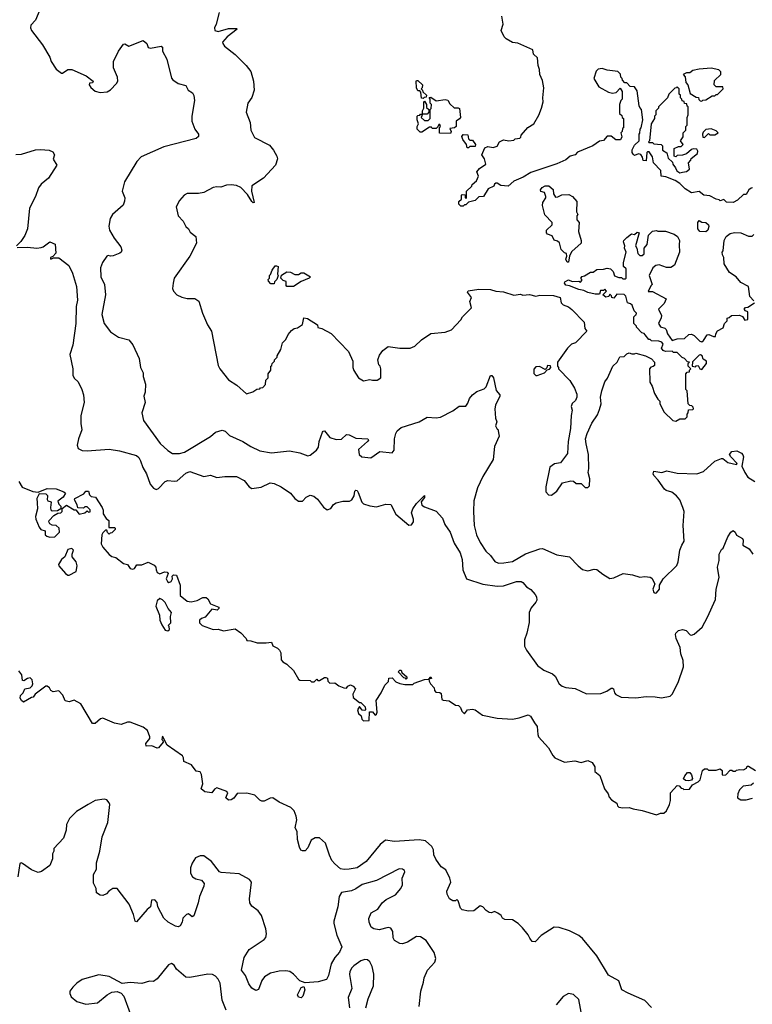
# Model space of a CAD drawing. Extents: x 2086813 to 2278017, y 548126 to 753336.
# Tile 53 of 256: x 2169824 to 2175474, y 578842 to 586438. Entities that reach past the tile are written whole.
import ezdxf

# ---------------------------------------------------------------- set-up
doc = ezdxf.new("R2010")
doc.units = 0

msp = doc.modelspace()

# ---------------------------------------------------------------- linework, layer by layer
at = {"layer": '0CON10XD'}
for points in [[(2169979.2, 586515), (2169945.8, 586435), (2169910.8, 586395), (2169907.5, 586375), (2169914.1, 586354.1), (2169998.6, 586245), (2170055, 586150), (2170066.2, 586115), (2170105, 586056.7), (2170145, 586026), (2170155, 586026), (2170195, 586054), (2170225, 586053.8), (2170336.1, 586006.1), (2170390, 585965), (2170385, 585950), (2170361.7, 585948.3), (2170360, 585935), (2170372.5, 585915), (2170406.4, 585886.4), (2170445, 585876.2), (2170497.3, 585882.7), (2170525, 585896.7), (2170571.2, 585945), (2170580, 585965), (2170579.2, 585995), (2170547.3, 586067.3), (2170547.5, 586115), (2170585, 586196.7), (2170625, 586250), (2170635, 586252.5), (2170665, 586233.8), (2170775, 586278.8), (2170803.3, 586255), (2170814, 586224), (2170832.3, 586217.7), (2170913.8, 586233.8), (2170925, 586227.5), (2170924.5, 586195), (2170957.5, 586135), (2170995, 585987.5), (2171005, 585973.3), (2171045, 585946.7), (2171105, 585930), (2171122.5, 585895), (2171156.2, 585875), (2171166.7, 585853.3), (2171171.2, 585815), (2171151.4, 585695), (2171152.5, 585655), (2171174.2, 585595), (2171202.5, 585555), (2171203, 585537), (2171185, 585521.2), (2170935, 585456.7), (2170760.9, 585379.1), (2170726.8, 585343.2), (2170632.6, 585187.4), (2170614.2, 585115), (2170634.2, 585065), (2170632.9, 585037.1), (2170621.7, 585008.3), (2170539.2, 584935), (2170522.2, 584905), (2170511.4, 584845), (2170517.1, 584815), (2170552.6, 584752.6), (2170604.2, 584685), (2170610.5, 584659.6), (2170606, 584645), (2170595, 584636), (2170545, 584615.6), (2170525, 584613.1), (2170505, 584618.8), (2170496.1, 584613.9), (2170462.9, 584565), (2170447.8, 584525), (2170448.5, 584455), (2170476.8, 584395), (2170484.6, 584315), (2170458.2, 584165), (2170474.4, 584095), (2170525, 584030), (2170585, 583990), (2170665, 583968.8), (2170695, 583931.2), (2170744, 583825), (2170756.2, 583755), (2170776.7, 583715), (2170776.7, 583685), (2170793.6, 583626.4), (2170791.2, 583565), (2170780, 583535), (2170791.2, 583485), (2170766.2, 583405), (2170778.8, 583345), (2170907.9, 583167.9), (2170965, 583115.5), (2171002.4, 583092.4), (2171055, 583090.9), (2171095, 583102.9), (2171295, 583223.3), (2171333.4, 583256.6), (2171385, 583270.5), (2171409.2, 583265), (2171441.3, 583231.3), (2171545.7, 583185), (2171605.3, 583145.3), (2171675, 583111.8), (2171765, 583096.7), (2171905, 583111.2), (2171985, 583096.5), (2172045, 583074.5), (2172065, 583079.4), (2172111.4, 583118.6), (2172128.3, 583141.7), (2172133.3, 583185), (2172160, 583255), (2172165, 583263.8), (2172175, 583265.8), (2172215.7, 583215.7), (2172265, 583198.6), (2172305, 583202.9), (2172345, 583239.4), (2172365, 583235.5), (2172415, 583210.6), (2172507.5, 583205), (2172512.5, 583195), (2172506.7, 583185), (2172437.1, 583122.9), (2172441.1, 583085), (2172462, 583065), (2172530.6, 583059.4), (2172602.3, 583107.7), (2172695, 583098), (2172712.7, 583117.3), (2172714.4, 583205), (2172723.3, 583245), (2172735, 583265.7), (2172765, 583291.9), (2172905, 583335.5), (2172965, 583373.1), (2173035, 583365.8), (2173068.8, 583371.2), (2173165, 583421.2), (2173214.1, 583455.9), (2173265, 583456.7), (2173280.5, 583479.6), (2173292.5, 583515), (2173316, 583545), (2173348.9, 583571.1), (2173405, 583590.8), (2173421.2, 583605), (2173455, 583692.5), (2173465, 583692.5), (2173478.8, 583675), (2173498, 583578), (2173526.2, 583545), (2173526.7, 583535), (2173493.8, 583465), (2173488.8, 583435), (2173494, 583365), (2173502.5, 583335), (2173493.3, 583305), (2173505, 583280), (2173510, 583280), (2173520.8, 583225), (2173485.6, 583145), (2173474.3, 583045), (2173394.7, 582915.3), (2173354, 582826), (2173325.7, 582725.7), (2173322.3, 582645), (2173328.9, 582535), (2173346.8, 582465), (2173374.4, 582405), (2173418.7, 582338.7), (2173454.3, 582305), (2173488, 582258), (2173515, 582245.5), (2173558.6, 582248.6), (2173625, 582257.5), (2173725, 582317.5), (2173835, 582356.7), (2173855, 582358.2), (2173965, 582309.2), (2174065, 582295.8), (2174130, 582225), (2174165, 582196.7), (2174205, 582186.7), (2174255, 582200), (2174275, 582198), (2174320, 582160), (2174375, 582128), (2174405, 582132), (2174477, 582167), (2174550, 582155), (2174605, 582138), (2174645, 582143.8), (2174685, 582138.8), (2174698.8, 582128.8), (2174722.5, 582085), (2174707.5, 582045), (2174715, 582020), (2174725, 582013.3), (2174735, 582017.5), (2174756.7, 582045), (2174757.5, 582075), (2174786.2, 582125), (2174892.4, 582227.6), (2174902.2, 582255), (2174915.7, 582345.7), (2174930.5, 582385), (2174947.5, 582415), (2174939.5, 582535), (2174946.9, 582645), (2174938.6, 582675), (2174913.4, 582733.4), (2174889.2, 582765), (2174853.6, 582793.6), (2174810, 582805), (2174795.5, 582815.5), (2174746.9, 582886.9), (2174715, 582922.5), (2174710, 582935), (2174714.1, 582955.9), (2174775, 582946.2), (2174815, 582957.5), (2174895, 582940), (2175045.5, 582934.5), (2175097.6, 582952.4), (2175185, 583033.1), (2175235, 583052.9), (2175245, 583052.5), (2175285, 583022.5), (2175352.5, 583007.5), (2175356.7, 583015), (2175308, 583065), (2175298, 583085), (2175315, 583106), (2175355, 583111.2), (2175390, 583095), (2175401.7, 583081.7), (2175406, 583065), (2175392.5, 582995), (2175416.2, 582945), (2175440.3, 582910.3), (2175493.8, 582875)], [(2171361.2, 586495), (2171340, 586405), (2171326.7, 586375), (2171327.5, 586355), (2171355, 586346), (2171435, 586369.4), (2171495, 586370), (2171500, 586365), (2171425, 586305.7), (2171388.8, 586265), (2171390, 586255), (2171402.5, 586235), (2171485, 586168.8), (2171571.2, 586085), (2171605, 586037.5), (2171625.8, 585965), (2171632, 585895), (2171615, 585837.5), (2171583.3, 585795), (2171571.2, 585725), (2171601.2, 585645), (2171606.7, 585585), (2171635, 585528.8), (2171749.7, 585469.7), (2171781.9, 585431.9), (2171808, 585385), (2171811.2, 585365), (2171796.2, 585315), (2171705, 585216.2), (2171613.3, 585156.7), (2171610.9, 585115), (2171631.7, 585028.3), (2171625, 585026.7), (2171615, 585036.2), (2171580.3, 585090.3), (2171529.2, 585145), (2171495, 585158.1), (2171455, 585164.2), (2171417.3, 585162.7), (2171375, 585146.7), (2171345, 585150), (2171315, 585143.8), (2171244.2, 585105.8), (2171201.7, 585098.3), (2171115, 585096.2), (2171092.5, 585085), (2171055, 585042.5), (2171031.2, 584995), (2171046.1, 584926.1), (2171083.6, 584883.6), (2171103.9, 584843.9), (2171126.1, 584826.1), (2171138.8, 584798.8), (2171182.5, 584765), (2171186.7, 584715), (2171136.2, 584615), (2171015.8, 584444.2), (2171006, 584405), (2171003.3, 584365), (2171010, 584345), (2171035, 584316.7), (2171075, 584296.7), (2171115, 584286.7), (2171175, 584286.7), (2171206.1, 584266.1), (2171233.8, 584175), (2171271.2, 584085), (2171304, 584035), (2171355, 583770), (2171366.2, 583745), (2171435, 583660), (2171498.3, 583618.3), (2171573, 583553), (2171621.7, 583568.3), (2171653, 583587), (2171675, 583590), (2171681.7, 583598.3), (2171698.3, 583601.7), (2171720, 583625), (2171723, 583657), (2171740, 583675), (2171740, 583705), (2171760, 583735), (2171760, 583765), (2171768.3, 583771.7), (2171770, 583785), (2171790, 583805), (2171790, 583815), (2171810, 583835), (2171810, 583845), (2171837, 583893), (2171850, 583945), (2171875, 583970), (2171895, 584010), (2171920.7, 584039.3), (2171940, 584055), (2171965, 584060), (2172005, 584087.5), (2172015, 584137.5), (2172043.6, 584133.6), (2172120, 584085), (2172123, 584063), (2172155, 584056.7), (2172225, 584017.5), (2172289.3, 583949.3)], [(2174284.3, 586055.7), (2174269.3, 586040.7), (2174252, 585985), (2174290.7, 585920.7), (2174365, 585880), (2174395, 585872.5), (2174422.5, 585877.5), (2174455, 585910), (2174470, 585885), (2174470, 585825), (2174460, 585815), (2174450, 585785), (2174450, 585715), (2174468.3, 585698.3), (2174470, 585685), (2174480, 585675), (2174480, 585605), (2174471.7, 585598.3), (2174470, 585575), (2174460, 585565), (2174467.5, 585535), (2174458.3, 585511.7), (2174420.7, 585510.7), (2174385, 585540), (2174355, 585540), (2174325, 585507.5), (2174295, 585500), (2174243.6, 585466.4), (2174125, 585417.5), (2174107.5, 585395), (2174070, 585385), (2174035, 585357.5), (2173965, 585326.7), (2173765, 585260), (2173707, 585223), (2173635, 585193.3), (2173590, 585155), (2173535, 585160), (2173505, 585177.5), (2173495, 585177.5), (2173485, 585170), (2173480, 585155), (2173437, 585133), (2173400, 585075), (2173365, 585072.5), (2173337, 585043), (2173285, 585030), (2173265, 585010), (2173255, 585010), (2173245, 585000), (2173225, 585000), (2173210, 585015), (2173210, 585035), (2173230, 585055), (2173230, 585085), (2173235, 585090), (2173258.3, 585088.3), (2173260, 585065), (2173268.3, 585061.7), (2173270, 585115), (2173310, 585155), (2173313.6, 585166.4), (2173347.5, 585195), (2173361.7, 585231.7), (2173350, 585265), (2173370.7, 585289.3), (2173417.5, 585325), (2173407.5, 585365), (2173387.5, 585395), (2173410.7, 585449.3), (2173435, 585460), (2173475, 585452.5), (2173505, 585462.5), (2173523.6, 585496.4), (2173555, 585512.5), (2173595, 585502.5), (2173635, 585510), (2173645, 585520), (2173680, 585525), (2173688.3, 585531.7), (2173691.7, 585548.3), (2173743.6, 585606.4), (2173787.5, 585635), (2173827, 585703), (2173847.5, 585755), (2173860, 585805), (2173857.5, 585835), (2173866.4, 585913.6), (2173855, 585970), (2173836.2, 586015), (2173833.3, 586055), (2173821.2, 586085), (2173816.7, 586145), (2173785, 586172.5), (2173780, 586205), (2173666.4, 586256.4), (2173623, 586263), (2173575, 586290), (2173560, 586305), (2173537.5, 586355), (2173552.5, 586405), (2173542.5, 586465)], [(2175475, 585140), (2175465, 585137.5), (2175447.5, 585125), (2175425, 585090), (2175405, 585090), (2175360, 585045), (2175325, 585027.5), (2175275, 585030), (2175255, 585050), (2175225, 585040), (2175218.3, 585048.3), (2175195, 585052.5), (2175145, 585080), (2175100, 585085), (2175065, 585112.5), (2175005, 585103.3), (2174955, 585132.5), (2174913.9, 585173.9), (2174877.7, 585197.7), (2174806.4, 585226.4), (2174771.7, 585231.7), (2174767.5, 585275), (2174712.5, 585335), (2174705, 585380), (2174678.3, 585418.3), (2174665, 585420), (2174660, 585415), (2174655, 585350), (2174631.7, 585351.7), (2174627, 585377), (2174615, 585397.5), (2174595, 585402.5), (2174565, 585390), (2174555, 585400), (2174547.5, 585415), (2174547.5, 585435), (2174565, 585470), (2174600, 585505), (2174600, 585555), (2174607, 585563), (2174610, 585595), (2174617.5, 585605), (2174630, 585665), (2174620, 585745), (2174605, 585760), (2174600, 585775), (2174585, 585890), (2174565, 585920), (2174531.7, 585921.7), (2174505, 585950), (2174491.7, 585951.7), (2174471.7, 585971.7), (2174470, 585985), (2174460, 585995), (2174458.3, 586018.3), (2174437.7, 586037.7), (2174355, 586049.2), (2174315, 586061.9), (2174284.3, 586055.7)], [(2175085, 585810), (2175091.7, 585818.3), (2175115, 585820), (2175165, 585850), (2175185, 585850), (2175195, 585860), (2175205, 585860), (2175250, 585905), (2175245, 585920), (2175195, 585920), (2175180, 585935), (2175181.7, 585968.3), (2175230, 586015), (2175230, 586035), (2175215, 586052.5), (2175155, 586063.3), (2175065, 586056.2), (2175015, 586046.2), (2174991.7, 586028.3), (2174965, 586027.5), (2174940, 586015), (2174957, 585997), (2174960, 585955), (2174977.5, 585935), (2174995, 585870), (2175041.7, 585841.7), (2175058.3, 585838.3), (2175061.7, 585821.7), (2175071.7, 585811.7), (2175085, 585810)], [(2172935, 585830), (2172923, 585833), (2172918.3, 585878.3), (2172908.3, 585888.3), (2172895, 585890), (2172883, 585913), (2172880, 585965), (2172885, 585970), (2172895, 585970), (2172930, 585935), (2172927, 585913), (2172920, 585905), (2172930, 585895), (2172931.7, 585881.7), (2172960, 585855), (2172958.3, 585841.7), (2172941.7, 585838.3), (2172935, 585830)], [(2174915, 585257.5), (2174935, 585262.5), (2174965, 585267.5), (2174990, 585285), (2174982.5, 585335), (2175000, 585355), (2175001.7, 585368.3), (2175050, 585405), (2175052.5, 585425), (2175045, 585440), (2175018.3, 585441.7), (2175005, 585437.5), (2174967, 585403), (2174935, 585392.5), (2174895, 585390), (2174885, 585380), (2174870, 585385), (2174870, 585445), (2174905, 585460), (2174925, 585460), (2174940, 585475), (2174920, 585505), (2174940, 585535), (2174940, 585565), (2174960, 585585), (2174960, 585615), (2174970, 585625), (2174970, 585685), (2174980, 585705), (2174980, 585765), (2174971.7, 585771.7), (2174968.3, 585788.3), (2174951.7, 585791.7), (2174948.3, 585808.3), (2174931.7, 585811.7), (2174930, 585825), (2174920, 585835), (2174920, 585855), (2174910, 585865), (2174910, 585905), (2174895, 585920), (2174888.3, 585911.7), (2174875, 585910), (2174830, 585865), (2174820, 585835), (2174750, 585765), (2174750, 585755), (2174730, 585735), (2174730, 585705), (2174720, 585695), (2174720, 585675), (2174692.5, 585635), (2174680, 585505), (2174672.5, 585495), (2174675, 585490), (2174705, 585490), (2174715, 585480), (2174770, 585475), (2174780, 585465), (2174781.7, 585431.7), (2174815, 585410), (2174825, 585370), (2174858.3, 585338.3), (2174860, 585325), (2174882.5, 585295), (2174891.7, 585271.7), (2174915, 585257.5)], [(2173145, 585560), (2173061.7, 585561.7), (2173060, 585605), (2173070, 585615), (2173065, 585630), (2173055, 585630), (2173048.3, 585611.7), (2173035, 585600), (2173005, 585600), (2172998.3, 585608.3), (2172985, 585610), (2172925, 585570), (2172911.7, 585571.7), (2172890, 585595), (2172890, 585615), (2172900, 585635), (2172890, 585665), (2172890, 585695), (2172895, 585700), (2172908.3, 585701.7), (2172915, 585710), (2172930, 585710), (2172920, 585685), (2172945, 585660), (2172975, 585660), (2172990, 585675), (2172990, 585745), (2172997, 585753), (2173000, 585785), (2172990, 585795), (2172990, 585825), (2172981.7, 585838.3), (2172995, 585840), (2173035, 585813.3), (2173105, 585822.5), (2173125, 585816.7), (2173140, 585790), (2173175, 585757.5), (2173205, 585758.8), (2173215, 585752.5), (2173222.5, 585685), (2173216.4, 585673.6), (2173190, 585655), (2173190, 585615), (2173177, 585603), (2173141.7, 585598.3), (2173150, 585575), (2173145, 585560)], [(2172965, 585710), (2172930, 585710), (2172930, 585735), (2172940, 585755), (2172940, 585805), (2172945, 585810), (2172960, 585785), (2172961.7, 585761.7), (2172980, 585745), (2172980, 585725), (2172965, 585710)], [(2175105, 585530), (2175135, 585560), (2175145, 585550), (2175185, 585550), (2175210, 585565), (2175195, 585580), (2175156.4, 585596.4), (2175115, 585590), (2175095, 585570), (2175090, 585555), (2175091.7, 585531.7), (2175105, 585530)], [(2173285, 585450), (2173275, 585450), (2173270, 585475), (2173240, 585515), (2173233.3, 585536.7), (2173245, 585552.5), (2173279.3, 585549.3), (2173285, 585520), (2173295, 585510), (2173315, 585510), (2173340, 585475), (2173335, 585460), (2173295, 585460), (2173285, 585450)], [(2169795, 585398.8), (2169838.3, 585401.7), (2169945, 585433.3), (2169985, 585436.7), (2170051.7, 585431.7), (2170079.3, 585419.3), (2170092.5, 585395), (2170083, 585363), (2170110, 585315), (2170045.7, 585215), (2169990.3, 585169.7), (2169968.3, 585141.7), (2169945.9, 585074.1), (2169898.8, 584985), (2169883.8, 584825), (2169863, 584773), (2169833, 584727), (2169800, 584695)], [(2174055, 584567.5), (2174045, 584567.5), (2174035, 584590), (2174042.5, 584615), (2174040, 584635), (2174025, 584640), (2174000, 584665), (2173986.1, 584716.1), (2173970.7, 584730.7), (2173945, 584737.5), (2173930, 584770), (2173895, 584783.3), (2173887.5, 584795), (2173887.5, 584815), (2173930, 584855), (2173930, 584875), (2173873.9, 584933.9), (2173856.7, 585005), (2173857.5, 585027.5), (2173880, 585065), (2173880, 585075), (2173870, 585105), (2173841.7, 585111.7), (2173840, 585125), (2173852.5, 585145), (2173875, 585156.7), (2173905, 585156.7), (2173938.3, 585128.3), (2173940, 585095), (2173955, 585070), (2173975, 585072.5), (2174005, 585087.5), (2174059.3, 585089.3), (2174087.5, 585075), (2174121.2, 585035), (2174117, 584957), (2174127.5, 584935), (2174120, 584925), (2174120, 584895), (2174137.5, 584875), (2174132.5, 584805), (2174152.5, 584735), (2174152.5, 584715), (2174081.2, 584648.8), (2174063, 584617), (2174055, 584567.5)], [(2175115, 584802.5), (2175070, 584805), (2175054.1, 584824.1), (2175052.5, 584875), (2175065, 584890), (2175085, 584877.5), (2175115, 584873.3), (2175136.1, 584856.1), (2175138.3, 584841.7), (2175130, 584815), (2175115, 584802.5)], [(2172289.3, 583949.3), (2172358.8, 583878.8), (2172393.8, 583803.8), (2172394, 583755), (2172401.2, 583731.2), (2172437.5, 583675), (2172475, 583651.2), (2172525, 583663.3), (2172545, 583657.5), (2172581.7, 583658.3), (2172610, 583675), (2172607.5, 583745), (2172602.5, 583765), (2172593.3, 583775), (2172586.7, 583815), (2172598.8, 583851.2), (2172625, 583887.5), (2172665, 583917.5), (2172755, 583903.3), (2172835, 583903.3), (2172870.7, 583919.3), (2172921.7, 583968.3), (2172995, 584017.5), (2173105, 584026.7), (2173152.5, 584045), (2173225, 584122.5), (2173237.5, 584145), (2173307.5, 584215), (2173296.2, 584265), (2173307.5, 584295), (2173277.5, 584335), (2173283, 584347), (2173365, 584360), (2173455, 584356.7), (2173495, 584343.8), (2173555, 584338.8), (2173635, 584312.5), (2173685, 584320), (2173705, 584313.8), (2173755, 584318.8), (2173805, 584306.7), (2173835, 584313.3), (2173940.7, 584310.7), (2173992.5, 584295), (2174000, 584255), (2174015, 584237.5), (2174055, 584222.5), (2174083, 584203), (2174177.5, 584105), (2174182.5, 584055), (2174197.5, 584035), (2174110, 583945), (2174080, 583935), (2174047.5, 583905), (2173970, 583795), (2173970, 583765), (2173980, 583755), (2173980, 583745), (2174066.7, 583655), (2174103.3, 583595), (2174119.3, 583549.3), (2174120, 583525), (2174110.7, 583499.3), (2174085, 583476.7), (2174076.2, 583455), (2174083.8, 583425), (2174076, 583385), (2174072, 583285), (2174052.5, 583185), (2174048.3, 583091.7), (2173995, 583020), (2173948.3, 583011.7), (2173912.5, 582985), (2173880, 582835), (2173880, 582795), (2173903, 582773), (2173925, 582770), (2173965, 582800), (2174010, 582865), (2174075, 582880), (2174095, 582877.5), (2174115, 582860), (2174155, 582860), (2174185, 582830), (2174205, 582830), (2174218.3, 582841.7), (2174220, 582895), (2174207.5, 582945), (2174212.5, 582975), (2174210, 583085), (2174193.3, 583165), (2174186.7, 583205), (2174200, 583245), (2174236.2, 583325), (2174279.5, 583390.4), (2174295, 583430), (2174306.7, 583475), (2174303.6, 583526.4), (2174313.6, 583576.4), (2174337.5, 583645), (2174357, 583673), (2174397.5, 583765), (2174432.5, 583795), (2174451.7, 583838.3), (2174485, 583840), (2174505, 583860), (2174523, 583867), (2174545, 583860), (2174565, 583860), (2174576.4, 583866.4), (2174650, 583845), (2174695, 583822.5), (2174720, 583795), (2174718.3, 583771.7), (2174708.3, 583761.7), (2174691.7, 583758.3), (2174680, 583745), (2174683, 583643), (2174701.7, 583611.7), (2174720, 583555), (2174745, 583510), (2174760, 583495), (2174760, 583475), (2174795, 583410), (2174860, 583345), (2174885, 583340), (2174915, 583360), (2174955, 583360), (2174970, 583375), (2174970, 583395), (2174980, 583405), (2174981.7, 583428.3), (2175015, 583430), (2175020, 583435), (2175018.3, 583448.3), (2175008.3, 583458.3), (2174991.7, 583461.7), (2174980, 583475), (2174970, 583575), (2174960, 583585), (2174960, 583705), (2174971.7, 583718.3), (2174988.3, 583721.7), (2174990, 583735), (2175000, 583745), (2174980, 583765), (2174980, 583785), (2174990, 583795), (2174975, 583800), (2174950, 583825), (2174931.7, 583831.7), (2174895, 583870), (2174865, 583870), (2174855, 583880), (2174805, 583877.5), (2174786.4, 583886.4), (2174773.8, 583903.8), (2174786.7, 583935), (2174775, 583950), (2174753, 583957), (2174695, 583960), (2174685, 583970), (2174675, 583970), (2174648.3, 584008.3), (2174638.3, 584018.3), (2174621.7, 584021.7), (2174580, 584065), (2174580, 584075), (2174560, 584095), (2174560, 584145), (2174571.7, 584158.3), (2174578.3, 584161.7), (2174580, 584175), (2174561.7, 584191.7), (2174547.5, 584235), (2174535, 584247.5), (2174510, 584255), (2174497.5, 584305), (2174485, 584317.5), (2174428.3, 584321.7), (2174405, 584290), (2174390, 584295), (2174388.3, 584308.3), (2174375, 584320), (2174368.3, 584301.7), (2174345, 584296.7), (2174320, 584315), (2174350, 584345), (2174335, 584360), (2174325, 584350), (2174301.7, 584348.3), (2174295, 584320), (2174261.7, 584321.7), (2174205, 584333.8), (2174175, 584350), (2174135, 584356.2), (2174065, 584386.2), (2174035, 584391.2), (2174026.2, 584405), (2174028, 584415), (2174055, 584432.5), (2174085, 584417.5), (2174135, 584420), (2174147.5, 584412.5), (2174160, 584425), (2174160, 584435), (2174150, 584445), (2174161.7, 584458.3), (2174178.3, 584461.7), (2174225, 584490), (2174245, 584490), (2174275, 584510), (2174325, 584512.5), (2174355, 584522.5), (2174380, 584515), (2174400, 584495), (2174411.7, 584461.7), (2174445, 584450), (2174465, 584450), (2174475, 584440), (2174495, 584440), (2174500, 584445), (2174500, 584515), (2174480, 584535), (2174480, 584565), (2174500, 584645), (2174487.5, 584675), (2174490, 584695), (2174480, 584725), (2174482.5, 584735), (2174505, 584757.5), (2174543, 584787), (2174565, 584780), (2174585, 584800), (2174600, 584795), (2174572.5, 584695), (2174582.5, 584675), (2174590, 584635), (2174605, 584620), (2174625, 584620), (2174638.3, 584631.7), (2174640, 584675), (2174662.5, 584705), (2174673.6, 584776.4), (2174705, 584807.5), (2174735, 584812.5), (2174745, 584807.5), (2174805, 584806.7), (2174870, 584785), (2174896.2, 584765), (2174911.2, 584735), (2174909.3, 584700.7), (2174912.5, 584645), (2174873.3, 584545), (2174845, 584526.7), (2174813, 584527), (2174755, 584546.2), (2174728.3, 584541.7), (2174706.4, 584523.6), (2174677.5, 584465), (2174700, 584395), (2174690, 584385), (2174671.7, 584341.7), (2174705, 584342.5), (2174810, 584285), (2174795, 584250), (2174750, 584205), (2174772.5, 584155), (2174771.7, 584138.3), (2174751.2, 584095), (2174765, 584070), (2174798.8, 584058.8), (2174808.8, 584048.8), (2174818.8, 584015), (2174855, 583962.5), (2174895, 583977.5), (2174951.7, 583978.3), (2174985, 584010), (2175005, 584012.5), (2175025, 584002.5), (2175067.7, 583957.7), (2175085, 583953.3), (2175097.3, 583962.7), (2175125, 584006.7), (2175139.3, 584009.3), (2175175, 583993.3), (2175190, 583995), (2175192.5, 584015), (2175205, 584037.5), (2175248.3, 584061.7), (2175260, 584095), (2175280, 584115), (2175280, 584135), (2175295, 584140), (2175313, 584157), (2175375, 584160), (2175398.3, 584148.3), (2175415, 584120), (2175440, 584125), (2175440, 584185), (2175421.7, 584191.7), (2175410, 584205), (2175421.7, 584218.3), (2175438.3, 584221.7), (2175490, 584255)], [(2169805, 584680), (2169885, 584682.5), (2169955, 584676.7), (2169988.3, 584681.7), (2170005, 584686.7), (2170055, 584723.8), (2170096.4, 584706.4), (2170101.7, 584638.3), (2170078.3, 584611.7), (2170060, 584605), (2170060, 584595), (2170065, 584590), (2170085, 584600), (2170125, 584600), (2170201.7, 584541.7), (2170232.1, 584482.1), (2170261.1, 584381.1), (2170268.5, 584275), (2170260.5, 584225), (2170256.7, 584095), (2170233, 583927), (2170210, 583855), (2170233.8, 583745), (2170232.5, 583695), (2170245, 583672.5), (2170273.6, 583643.6), (2170303.8, 583585), (2170316.2, 583545), (2170320, 583485), (2170294, 583385), (2170294.2, 583324.2), (2170303.8, 583275), (2170276.7, 583205), (2170266, 583155), (2170275, 583130), (2170305.5, 583115.5), (2170345, 583112.7), (2170515, 583126.1), (2170592.2, 583112.2), (2170725, 583075.8), (2170741.4, 583061.4), (2170756.5, 583035), (2170774.5, 582984.5), (2170802, 582935), (2170829.2, 582855), (2170855, 582823.3), (2170875, 582813.3), (2170895, 582821.2), (2170945, 582875.8), (2170965, 582884.2), (2171015, 582877.5), (2171038.8, 582881.2), (2171105, 582940.8), (2171135, 582952), (2171245, 582913.8), (2171295, 582923.8), (2171345, 582906), (2171405, 582913.8), (2171495, 582913.3), (2171554.3, 582884.3), (2171593.3, 582835), (2171615, 582821.2), (2171685, 582832), (2171756.1, 582866.1), (2171785, 582861.2), (2171840, 582835), (2171912.5, 582785), (2171946.7, 582745), (2171975, 582724), (2172005, 582723.8), (2172033.9, 582756.1), (2172065, 582770), (2172093.3, 582763.3), (2172119.5, 582739.6), (2172167, 582677), (2172195, 582657.5), (2172223, 582667), (2172245, 582697.5), (2172265, 582710), (2172317, 582723), (2172366.4, 582723.6), (2172385, 582733.3), (2172402, 582765), (2172408, 582802), (2172415, 582810), (2172425, 582806), (2172435, 582790), (2172461.9, 582715), (2172474, 582704), (2172525, 582687.9), (2172575, 582680.5), (2172648.6, 582701.4), (2172685, 582697.1), (2172724.7, 582624.6), (2172825, 582538), (2172845, 582542), (2172860.8, 582565), (2172860.8, 582585), (2172845.7, 582635), (2172854.4, 582665), (2172882.9, 582705), (2172945, 582767.5), (2172945, 582752.5), (2172920.3, 582719.7), (2172923.8, 582693.8), (2172945, 582679.4), (2173035, 582648), (2173085, 582593.3), (2173103.1, 582545), (2173143.6, 582483.6), (2173175, 582401.2), (2173220.6, 582325), (2173235.7, 582274.3), (2173240.8, 582195), (2173270, 582125), (2173395, 582083.3), (2173505, 582069.4), (2173555, 582071.9), (2173655, 582104.2), (2173690, 582105), (2173705, 582096.7), (2173732.1, 582062.1), (2173765, 582042), (2173798.6, 582005), (2173809.4, 581985), (2173810.9, 581959.1), (2173805, 581944), (2173767.9, 581902.1), (2173752.9, 581865), (2173751.7, 581788.3), (2173735.7, 581705), (2173716, 581655), (2173716.2, 581605), (2173731.2, 581575), (2173816, 581455), (2173865, 581419.2), (2173931.7, 581391.7), (2173952.9, 581375), (2173985, 581316), (2174007.2, 581297.2), (2174035, 581286.9), (2174107.7, 581277.7), (2174195, 581238.8), (2174305, 581241.2), (2174350.7, 581259.3), (2174385, 581282.5), (2174395, 581282.5), (2174402.5, 581275), (2174410, 581245), (2174421.7, 581231.7), (2174462.7, 581212.7), (2174575, 581206), (2174654.2, 581215.8), (2174725, 581215.7), (2174774.2, 581205.8), (2174839.3, 581220.7), (2174856.2, 581233.8), (2174901.2, 581325), (2174941.9, 581445), (2174939.2, 581495), (2174922.5, 581545), (2174917.5, 581595), (2174885.8, 581665), (2174880, 581695), (2174883.8, 581705), (2174903.3, 581725), (2174935, 581734.3), (2174963.8, 581725), (2174995, 581693.3), (2175005, 581690), (2175025, 581696.7), (2175088.1, 581751.9), (2175128.8, 581828.8), (2175190.4, 581965), (2175193.8, 582045), (2175216.9, 582135), (2175204.2, 582215), (2175218.8, 582265), (2175217.5, 582315), (2175235, 582350), (2175248.3, 582361.7), (2175285, 582450), (2175307.5, 582485), (2175325, 582496.7), (2175342.5, 582485), (2175350.7, 582460.7), (2175397.5, 582435), (2175403.6, 582423.6), (2175400, 582385), (2175450, 582355), (2175478, 582315)], [(2175485, 584270), (2175453.8, 584303.8), (2175445, 584380), (2175385, 584410), (2175350, 584455), (2175297, 584487), (2175256.7, 584555), (2175253, 584603), (2175242.5, 584625), (2175240, 584645), (2175250, 584655), (2175257.5, 584735), (2175272.5, 584765), (2175301.7, 584788.3), (2175335, 584796.7), (2175385, 584793.3), (2175445, 584767.5), (2175471.7, 584768.3), (2175485, 584780)], [(2171785, 584400), (2171761.7, 584401.7), (2171741.7, 584421.7), (2171740, 584435), (2171750, 584445), (2171750, 584465), (2171758.3, 584471.7), (2171770, 584505), (2171795, 584540), (2171805, 584540), (2171816.7, 584535), (2171812.5, 584475), (2171817.5, 584465), (2171807, 584433), (2171790, 584415), (2171785, 584400)], [(2171935, 584380), (2171885, 584380), (2171878.3, 584388.3), (2171878.3, 584418.3), (2171855, 584427.5), (2171837.5, 584445), (2171843.6, 584466.4), (2171885, 584493.3), (2171911.7, 584491.7), (2171945, 584472.5), (2171975, 584472.5), (2171993.8, 584486.2), (2172015, 584486), (2172067.5, 584455), (2172057, 584443), (2171995, 584417.5), (2171935, 584380)], [(2175085, 583740), (2175120, 583785), (2175120, 583805), (2175095, 583820), (2175087.5, 583845), (2175075, 583852.5), (2175065, 583850), (2175011.7, 583798.3), (2175010, 583765), (2175035, 583760), (2175041.7, 583768.3), (2175055, 583770), (2175070, 583745), (2175085, 583740)], [(2173815, 583692.5), (2173870, 583715), (2173891.7, 583738.3), (2173908.3, 583741.7), (2173920, 583755), (2173918.3, 583768.3), (2173895, 583770), (2173888.3, 583751.7), (2173875, 583740), (2173831.7, 583761.7), (2173805, 583760), (2173788.3, 583741.7), (2173788.3, 583708.3), (2173803, 583693), (2173815, 583692.5)], [(2169816.7, 582875), (2169842.3, 582832.3), (2169925, 582798.8), (2169965, 582792.5), (2170035, 582822), (2170105, 582818.8), (2170165, 582796.2), (2170177.5, 582785), (2170160, 582755), (2170117.5, 582725), (2170125, 582700), (2170140, 582685), (2170140, 582665), (2170115, 582650), (2170075, 582647.5), (2170067.5, 582655), (2170064.2, 582675), (2170070, 582715), (2170042.5, 582725), (2170037.5, 582735), (2170040, 582765), (2170026.7, 582776.7), (2169975, 582780), (2169956.7, 582745), (2169959.3, 582710.7), (2169961.2, 582665), (2169946.7, 582605), (2169947.5, 582585), (2169975, 582522.5), (2169986.4, 582506.4), (2170020, 582495), (2170020, 582465), (2170033, 582453), (2170055, 582447.5), (2170095, 582450), (2170130, 582485), (2170127.5, 582515), (2170105, 582537.5), (2170075, 582540), (2170055, 582550), (2170047.5, 582565), (2170050, 582575), (2170087, 582613), (2170118.3, 582631.7), (2170140, 582635), (2170150, 582645), (2170151.7, 582668.3), (2170185, 582692.5), (2170245, 582657.5), (2170257.5, 582657.5), (2170283.6, 582623.6), (2170327, 582633), (2170345, 582650), (2170355, 582640), (2170368.3, 582641.7), (2170368.3, 582658.3), (2170345, 582680), (2170325, 582680), (2170315, 582670), (2170271.7, 582671.7), (2170267.5, 582695), (2170247.5, 582735), (2170250, 582745), (2170318.3, 582781.7), (2170335, 582800), (2170355, 582800), (2170361.7, 582771.7), (2170375, 582760), (2170407.5, 582755), (2170460, 582675), (2170467.5, 582655), (2170467.5, 582625), (2170490.7, 582590.7), (2170510, 582575), (2170511.7, 582521.7), (2170555, 582520), (2170560, 582515), (2170560, 582505), (2170535, 582480), (2170521.7, 582478.3), (2170515, 582470), (2170501.7, 582481.7), (2170495, 582500), (2170485, 582500), (2170465, 582480), (2170457.5, 582465), (2170453.3, 582395), (2170465, 582370), (2170515, 582312.5), (2170535, 582297.5), (2170565, 582290), (2170624.3, 582244.3), (2170656.2, 582236.2), (2170675, 582203.8), (2170695, 582200), (2170710, 582205), (2170728.3, 582231.7), (2170766.1, 582233.9), (2170815, 582252.5), (2170861.2, 582231.2), (2170873.3, 582215), (2170876.2, 582195), (2170885, 582173.3), (2170903.9, 582163.9), (2170940.7, 582179.3), (2170960, 582175), (2170967.5, 582165), (2170953.3, 582125), (2170963.3, 582105), (2170975, 582097.5), (2170992.5, 582105), (2171002.5, 582125), (2171000, 582145), (2171010, 582155), (2171033, 582153), (2171060, 582075), (2171060, 581995), (2171115, 581952.5), (2171145, 581947.5), (2171191.7, 581958.3), (2171235, 581980), (2171261.7, 581981.7), (2171275, 581970), (2171295, 581932.5), (2171360, 581905), (2171360, 581895), (2171346.4, 581883.6), (2171305, 581890), (2171255, 581830), (2171225, 581820), (2171210, 581805), (2171210, 581785), (2171230, 581765), (2171315, 581733.3), (2171355, 581737.5), (2171395, 581723.8), (2171485, 581740), (2171529.3, 581709.3), (2171570, 581665), (2171575, 581650), (2171605, 581647.5), (2171655, 581630), (2171725, 581630), (2171765, 581637.5), (2171777, 581607), (2171810.7, 581590.7), (2171827.5, 581575), (2171836.7, 581555), (2171839.3, 581499.3), (2171853.9, 581483.9), (2171885, 581466.7), (2171935, 581417.5), (2171975, 581350), (2171985, 581342.5), (2172065, 581340), (2172075, 581330), (2172095, 581330), (2172115, 581350), (2172121.7, 581341.7), (2172135, 581340), (2172175, 581362.5), (2172185, 581362.5), (2172198.3, 581358.3), (2172200, 581335), (2172215, 581320), (2172255, 581322.5), (2172285, 581300), (2172323, 581283), (2172345, 581282.5), (2172353.6, 581296.4), (2172373.6, 581306.4), (2172395, 581296.7)], [(2170205, 582152.5), (2170258.3, 582181.7), (2170266.2, 582225), (2170260, 582255), (2170228, 582295), (2170227.5, 582315), (2170237.5, 582345), (2170225, 582360), (2170195, 582350), (2170172.5, 582295), (2170145, 582273.3), (2170124, 582235), (2170126.2, 582225), (2170176.1, 582166.1), (2170195, 582152.5), (2170205, 582152.5)], [(2170965, 581722.5), (2170980, 581735), (2170977.5, 581757.5), (2170970, 581765), (2170990, 581785), (2170987.5, 581835), (2170993.3, 581865), (2170968.8, 581895), (2170945, 581942.5), (2170925, 581962.5), (2170905, 581972.5), (2170883.3, 581955), (2170873.8, 581915), (2170902.5, 581845), (2170903.3, 581805), (2170919.3, 581769.3), (2170945, 581730), (2170965, 581722.5)], [(2174696.9, 578816.9), (2174645, 578872.5), (2174515, 578927.5), (2174466.2, 578955), (2174443, 579023), (2174365, 579068), (2174275.3, 579215.3), (2174165, 579351.2), (2174135, 579373.8), (2174065, 579408.8), (2173985, 579436), (2173945, 579437.5), (2173845, 579372.5), (2173800, 579325), (2173775, 579327.5), (2173757.5, 579352.5), (2173745, 579377.5), (2173701.7, 579431.7), (2173667.5, 579465), (2173625, 579493.3), (2173565, 579496.7), (2173547, 579507), (2173536.4, 579526.4), (2173510, 579545), (2173485, 579557.5), (2173461.7, 579548.3), (2173445, 579550), (2173420, 579565), (2173395, 579593.3), (2173375, 579602.5), (2173325, 579562.5), (2173285, 579560), (2173235, 579572.5), (2173222.5, 579585), (2173205, 579640), (2173195, 579650), (2173185, 579640), (2173165, 579640), (2173137.5, 579655), (2173121.2, 579691.2), (2173118, 579715), (2173147.5, 579785), (2173140, 579815), (2173110.5, 579880.4), (2173075, 579903.8), (2173031.7, 579961.7), (2173016.9, 579995), (2173014.3, 580035), (2173000.9, 580060.9), (2172953.8, 580103.8), (2172905, 580110.4), (2172715, 580099.1), (2172645, 580109.4), (2172603.8, 580076.2), (2172495, 579944.5), (2172425.8, 579895), (2172365.3, 579884.6), (2172325, 579882.1), (2172297.2, 579887.2), (2172253.5, 579925), (2172232, 579952), (2172212.6, 579992.6), (2172180.9, 580085), (2172135, 580127.5), (2172103, 580127), (2172070.3, 580109.7), (2172045, 580050), (2172025, 580027.5), (2172005, 580025.8), (2171992.4, 580032.4), (2171980.8, 580055), (2171965.7, 580115), (2171962.5, 580175), (2171948.6, 580205), (2171960, 580265), (2171956.7, 580295), (2171941.1, 580335), (2171915, 580361.1), (2171825, 580400.8), (2171775, 580436), (2171755, 580433.3), (2171709.3, 580410.7), (2171690.7, 580410.7), (2171675, 580417.5), (2171636.1, 580456.1), (2171575, 580471.2), (2171502, 580468), (2171475, 580433.3), (2171455, 580420), (2171435, 580416.7), (2171413.3, 580435), (2171430, 580475), (2171420, 580485), (2171345, 580513.3), (2171325, 580502.5), (2171306.4, 580473.6), (2171252.7, 580482.7), (2171222.5, 580505), (2171236.4, 580543.6), (2171226.4, 580616.4), (2171216.4, 580636.4), (2171185, 580640), (2171149.3, 580689.3), (2171090, 580715), (2171087.5, 580745), (2171079.3, 580759.3), (2170960.7, 580840.7), (2170925, 580910), (2170920, 580885), (2170928.3, 580878.3), (2170930, 580865), (2170895, 580820), (2170885, 580817.5), (2170843, 580837), (2170800, 580835), (2170797.5, 580855), (2170826.1, 580893.9), (2170826.1, 580906.1), (2170808.8, 580955), (2170775, 580981.2), (2170675, 581019.2), (2170655, 581020), (2170605, 581000), (2170555, 581012), (2170465, 581050), (2170445.9, 581044.1), (2170405, 581010), (2170385, 581010), (2170295, 581160), (2170245, 581190), (2170205, 581176.7), (2170175, 581182.5), (2170157, 581227), (2170125, 581260), (2170083, 581253), (2170065, 581262.5), (2170052.5, 581285), (2170035, 581297.5), (2170025, 581297.5), (2169942.5, 581235), (2169928.3, 581211.7), (2169915, 581210), (2169853.9, 581173.9), (2169837.5, 581185), (2169827.5, 581205), (2169830, 581225), (2169850, 581245), (2169863.6, 581276.4), (2169905, 581283.3), (2169920.7, 581299.3), (2169926, 581316), (2169920, 581345), (2169905, 581360), (2169883.8, 581356.2), (2169855, 581337.5), (2169845, 581340), (2169840, 581385), (2169815.9, 581415.9)], [(2172805, 581350), (2172798.3, 581358.3), (2172785, 581360), (2172741.7, 581408.3), (2172755, 581420), (2172765, 581420), (2172771.7, 581401.7), (2172808.3, 581368.3), (2172810, 581355), (2172805, 581350)], [(2172395, 581296.7), (2172412.5, 581275), (2172392.5, 581235), (2172395, 581210), (2172445, 581170), (2172455, 581170), (2172487, 581137), (2172490, 581115), (2172485, 581110), (2172465, 581112.5), (2172445, 581140), (2172430, 581115), (2172437.5, 581085), (2172458.3, 581068.3), (2172463, 581043), (2172475, 581030), (2172518.3, 581031.7), (2172521.7, 581098.3), (2172545, 581097.5), (2172565, 581072.5), (2172575, 581080), (2172580, 581095), (2172572.7, 581187.3), (2172612.5, 581245), (2172640, 581305), (2172667, 581333), (2172671.7, 581358.3), (2172695, 581360), (2172725, 581330), (2172755, 581317.5), (2172795, 581310), (2172855, 581310), (2172865, 581320), (2172945, 581347.5), (2172980, 581350), (2172995, 581370), (2173000, 581355), (2172980, 581350), (2172982.5, 581335), (2172992.5, 581315), (2173020, 581285), (2173023, 581263), (2173031.7, 581251.7), (2173065, 581247.5), (2173075, 581240), (2173080, 581195), (2173088.3, 581188.3), (2173135, 581182.5), (2173185, 581150), (2173207, 581147), (2173223, 581133), (2173233.9, 581103.9), (2173255, 581082.5), (2173276.7, 581113.3), (2173315, 581120), (2173335, 581114), (2173394.1, 581074.1), (2173505, 581050), (2173625, 581043.1), (2173675, 581052.5), (2173745, 581076.2), (2173763.8, 581065), (2173795, 581013.3), (2173813.8, 580985), (2173818.6, 580925), (2173825.7, 580905), (2173901.3, 580821.3), (2173935, 580761.2), (2173951.2, 580745), (2174025, 580710), (2174105, 580720), (2174153, 580707), (2174205, 580722.5), (2174237.7, 580707.7), (2174260, 580675), (2174258.3, 580638.3), (2174298.3, 580608.3), (2174334.1, 580504.1), (2174362.5, 580465), (2174369.3, 580439.3), (2174388.8, 580418.8), (2174430, 580395), (2174433, 580373), (2174443.6, 580363.6), (2174475, 580358.8), (2174525, 580362), (2174555, 580350), (2174625, 580338.8), (2174735, 580303.3), (2174765, 580317.5), (2174791.7, 580318.3), (2174812.5, 580335), (2174833.8, 580385), (2174843.3, 580415), (2174842.5, 580475), (2174895, 580530), (2174908.3, 580528.3), (2174925, 580510), (2174938.3, 580508.3), (2174945, 580500), (2174988.3, 580501.7), (2175013.6, 580536.4), (2175055, 580557.5), (2175072.5, 580575), (2175090, 580645), (2175105, 580660), (2175125, 580660), (2175135, 580650), (2175195, 580650), (2175225, 580660), (2175240, 580645), (2175240, 580615), (2175245, 580610), (2175268.3, 580611.7), (2175301.7, 580648.3), (2175315, 580650), (2175325, 580640), (2175345, 580640), (2175352.5, 580647.5), (2175377, 580653), (2175405, 580652.5), (2175430, 580665), (2175435, 580680), (2175445, 580680), (2175497, 580647)], [(2174985, 580566.7), (2174958.3, 580568.3), (2174943, 580583), (2174952.5, 580605), (2174975, 580630), (2174990.7, 580630.7), (2175005, 580612.5), (2175013.3, 580585), (2175005, 580572.5), (2174985, 580566.7)], [(2175482.3, 580547.7), (2175465, 580533.8), (2175404.1, 580525.9), (2175374.1, 580495.9), (2175362, 580465), (2175358.8, 580435), (2175385, 580420), (2175425, 580419.2), (2175475, 580433.3)], [(2172905.6, 578824.4), (2172917.5, 578945), (2172936.7, 579013.3), (2172943.6, 579046.4), (2172969.2, 579105), (2173025, 579166.7), (2173033.8, 579195), (2173021.2, 579241.2), (2172958.8, 579335), (2172915, 579363.3), (2172885, 579366.7), (2172815, 579322), (2172775, 579308.8), (2172755, 579311.2), (2172713.8, 579335), (2172704, 579355), (2172701.2, 579405), (2172685, 579430), (2172665, 579435.8), (2172595, 579417.5), (2172554.3, 579424.3), (2172535, 579436.7), (2172520, 579475), (2172516.7, 579505), (2172535, 579547.5), (2172585, 579576.7), (2172618.8, 579625), (2172649.5, 579650.4), (2172722.3, 579687.7), (2172762, 579735), (2172775.7, 579765), (2172772.5, 579815), (2172793.8, 579865), (2172791.2, 579875), (2172775, 579886), (2172751.2, 579888.8), (2172575, 579797.5), (2172465, 579767.3), (2172415, 579733.1), (2172381.7, 579718.3), (2172306.1, 579703.9), (2172286.2, 579675), (2172278, 579595), (2172247.5, 579485), (2172247.1, 579465), (2172270, 579375), (2172307.5, 579285), (2172289.4, 579245), (2172255.3, 579204.6), (2172224.5, 579155), (2172206.2, 579063.8), (2172188.8, 579035), (2172125, 579015.5), (2172025, 579007.5), (2171984.2, 579024.2), (2171935, 579076.2), (2171907.5, 579095), (2171875, 579102), (2171825, 579097.5), (2171757.8, 579082.2), (2171712, 579055), (2171691.4, 579025), (2171665, 578957.5), (2171645, 578950), (2171615, 578968), (2171590.2, 579000.2), (2171565.5, 579065.5), (2171533.8, 579105), (2171554.1, 579204.1), (2171593.6, 579266.4), (2171708, 579342), (2171720.9, 579359.1), (2171727.3, 579385), (2171723.1, 579425), (2171687.7, 579527.7), (2171663.6, 579563.6), (2171615, 579600), (2171598.1, 579625), (2171595.6, 579655), (2171612, 579785), (2171595, 579805.8), (2171515, 579849.2), (2171378.3, 579858.3), (2171363.9, 579863.9), (2171304, 579944), (2171245, 579988.8), (2171215, 579988.8), (2171178.8, 579971.2), (2171155, 579932.5), (2171140.8, 579895), (2171141.4, 579855), (2171156.7, 579826.7), (2171181.7, 579811.7), (2171225, 579800), (2171246, 579775), (2171244.2, 579755), (2171211.4, 579675), (2171200.8, 579625), (2171166.7, 579525), (2171155, 579517.5), (2171125, 579540), (2171110, 579535), (2171083, 579507), (2171077.5, 579475), (2171061.7, 579448.3), (2171045, 579441.2), (2171026.2, 579446.2), (2170970, 579475), (2170935, 579508), (2170890, 579595), (2170885, 579627.5), (2170865, 579647.5), (2170840, 579645), (2170832.5, 579595), (2170806.1, 579573.9), (2170725, 579477.5), (2170713.3, 579485), (2170702, 579535), (2170667.8, 579615), (2170575, 579736.2), (2170542.5, 579735), (2170510, 579715), (2170492.5, 579695), (2170465, 579682.5), (2170444.1, 579684.1), (2170415, 579702.5), (2170413.3, 579735), (2170393, 579777), (2170393.3, 579845), (2170416, 579885), (2170416.7, 579935), (2170441.4, 580025), (2170459.4, 580135), (2170503.6, 580245), (2170518, 580385), (2170515, 580397.5), (2170495, 580420), (2170475, 580426), (2170405, 580415.7), (2170353, 580383), (2170261.2, 580328.8), (2170206.7, 580275), (2170185, 580230), (2170183.3, 580185), (2170162.5, 580125), (2170086.7, 580045), (2170086.4, 580023.6), (2170077, 580003), (2170076.2, 579965), (2170055, 579913.3), (2169992.3, 579867.7), (2169965, 579860), (2169915, 579878.8), (2169845, 579928.8), (2169835, 579933.3), (2169825, 579927.5), (2169808.6, 579825)], [(2172492.5, 578815), (2172511.1, 578885), (2172551.9, 578985), (2172555.6, 579074.4), (2172542.5, 579135), (2172525, 579171.2), (2172506.8, 579186.8), (2172485, 579189.4), (2172455, 579177.5), (2172400.6, 579139.4), (2172385.5, 579125), (2172369.6, 579095), (2172368, 579072), (2172385.6, 578965), (2172355.8, 578895.8), (2172367.8, 578815)], [(2171415, 578796.2), (2171384.4, 578875), (2171369.4, 579005), (2171355.5, 579035.5), (2171335, 579060), (2171311.7, 579071.7), (2171275, 579074.3), (2171135, 579048.1), (2171105, 579051.4), (2171032.4, 579112.4), (2171013.8, 579145), (2170995, 579158), (2170971.7, 579148.3), (2170885, 579040), (2170855, 579019.4), (2170825, 579020.8), (2170765, 579002.9), (2170675, 579010), (2170615, 579003.3), (2170515, 579057.5), (2170435, 579070), (2170305.8, 579034.2), (2170263.3, 579005), (2170233.3, 578975), (2170211.2, 578945), (2170210, 578925), (2170221.2, 578901.2), (2170264.3, 578864.3), (2170335, 578844), (2170425, 578853.8), (2170497.5, 578915), (2170533.6, 578936.4), (2170575, 578942.5), (2170605, 578927.5), (2170628, 578905), (2170675, 578771.2)], [(2171995, 578893.3), (2171975, 578897.5), (2171966.7, 578915), (2171995, 578972.5), (2172015, 578980), (2172023.8, 578955), (2172006, 578905), (2171995, 578893.3)], [(2174161.7, 578741.7), (2174135, 578880), (2174095, 578918.8), (2174055, 578926.2), (2174015, 578902), (2173961.8, 578838.2)]]:
    msp.add_lwpolyline(points, dxfattribs=at)

doc.saveas('drawing.dxf')
